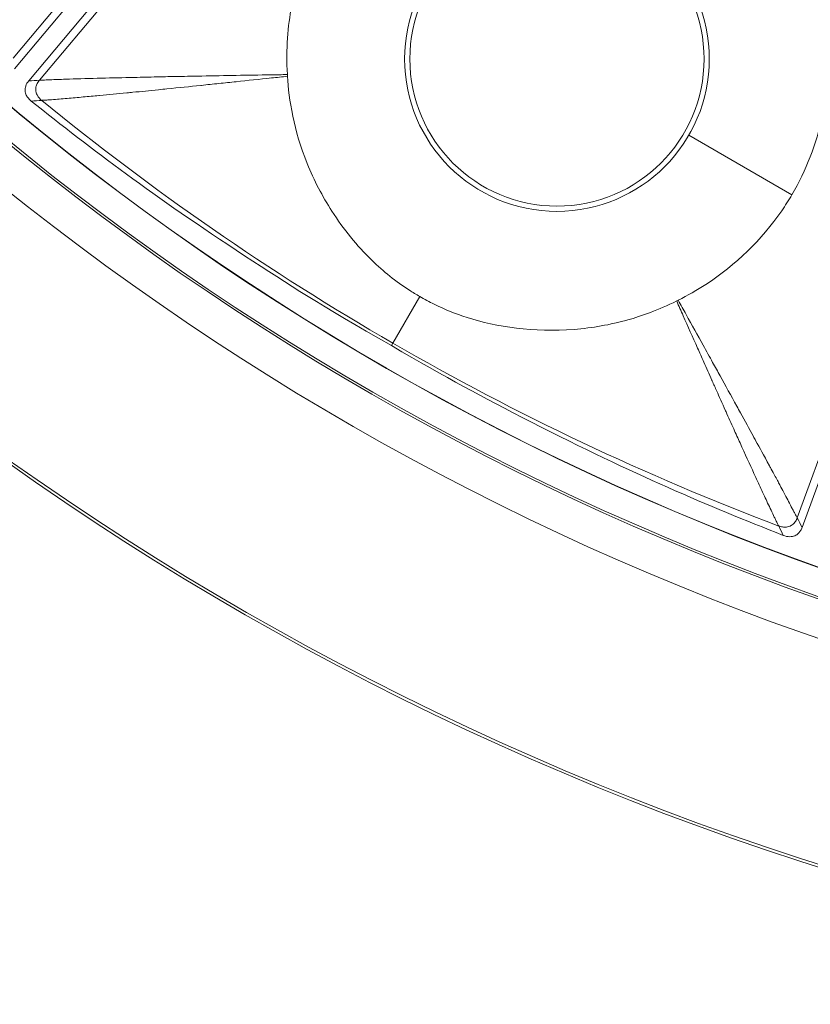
# Model space of a CAD drawing. Header units: inches. Extents: x -2.8 to 15.2, y -6.6 to 17.6.
# Tile 3 of 83: x 9.6 to 10.6, y -6.6 to -5.5. Entities that reach past the tile are written whole.
import ezdxf

# ---------------------------------------------------------------- set-up
doc = ezdxf.new("R2010")
doc.units = ezdxf.units.IN
doc.header["$MEASUREMENT"] = 0
doc.layers.add('Visible (ANSI)', color=7, linetype='Continuous', lineweight=18)
doc.layers.add('Visible Narrow (ANSI)', color=7, linetype='Continuous', lineweight=18)

msp = doc.modelspace()

# ---------------------------------------------------------------- linework, layer by layer
at = {"layer": 'Visible (ANSI)'}
for p, q in [((10.1357, -4.922), (9.6386, -5.5145)), ((10.1529, -4.9364), (9.6558, -5.5289)), ((10.8531, -5.3407), (10.5886, -6.0675))]:
    msp.add_line(p, q, dxfattribs=at)
for centre, radius in [((11.6816, -3.0972), 3.5453), ((11.6816, -3.0972), 3.542), ((11.6816, -3.0972), 3.2835), ((11.6816, -3.0972), 3.2386), ((11.6816, -3.0972), 3.2359), ((11.6816, -3.0972), 3.2028), ((11.6816, -3.0972), 3.2025), ((10.2929, -5.5026), 0.1774)]:
    msp.add_circle(centre, radius, dxfattribs=at)
for centre, radius, start, end in [((11.6786, -3.1009), 3.1321, 230.7698717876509, 230.7698833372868), ((11.685, -3.0886), 3.1214, 248.7013632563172, 248.7013731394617), ((11.6768, -3.11), 3.1232, 249.2276132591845, 249.2276332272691)]:
    msp.add_arc(centre, radius, start, end, dxfattribs=at)
for points, knots in [([(10.2207, -5.1849), (10.1971, -5.1901), (10.1765, -5.1973), (10.12, -5.222), (10.0843, -5.2466), (10.027, -5.307), (10.0053, -5.3412), (9.9827, -5.3982), (9.9768, -5.4186), (9.9685, -5.4624), (9.9658, -5.4903), (9.9678, -5.5214)], [0.4775181, 0.4775181, 0.4775181, 0.4775181, 0.571479, 0.571479, 0.7834136, 0.7834136, 0.9829722, 0.9829722, 1.0877717, 1.0877717, 1.2039733, 1.2039733, 1.2039733, 1.2039733]), ([(10.5763, -5.6662), (10.5935, -5.6369), (10.6059, -5.605), (10.6211, -5.5321), (10.6217, -5.4914), (10.6125, -5.4365), (10.6088, -5.4212), (10.6041, -5.4062)], [1.806006, 1.806006, 1.806006, 1.806006, 2.33096, 2.33096, 2.944596, 2.944596, 3.181959, 3.181959, 3.181959, 3.181959]), ([(9.6589, -5.5533), (9.6576, -5.5523), (9.6565, -5.5512), (9.6545, -5.5488), (9.6536, -5.5476), (9.6521, -5.5445), (9.6516, -5.5428), (9.6513, -5.539), (9.6516, -5.5371), (9.6529, -5.5329), (9.6542, -5.5308), (9.6558, -5.5289)], [-0.07138167, -0.07138167, -0.07138167, -0.07138167, -0.05926609, -0.05926609, -0.04766803, -0.04766803, -0.03348595, -0.03348595, -0.01869619, -0.01869619, 0, 0, 0, 0]), ([(9.9678, -5.5214), (9.9678, -5.5215), (9.9678, -5.5216), (9.9679, -5.5223), (9.9679, -5.5229), (9.9679, -5.5234)], [0.205193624, 0.205193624, 0.205193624, 0.205193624, 0.206318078, 0.206318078, 0.210949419, 0.210949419, 0.210949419, 0.210949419]), ([(9.9679, -5.5234), (9.9696, -5.5515), (9.9754, -5.5883), (9.9999, -5.6488), (10.0099, -5.6681), (10.0354, -5.7077), (10.0516, -5.7277), (10.0837, -5.7589), (10.0986, -5.7708), (10.119, -5.784), (10.1231, -5.7865), (10.1275, -5.789)], [0.721035, 0.721035, 0.721035, 0.721035, 1.0196794, 1.0196794, 1.168255, 1.168255, 1.3434909, 1.3434909, 1.4781824, 1.4781824, 1.5102401, 1.5102401, 1.5102401, 1.5102401]), ([(10.0933, -5.8482), (10.0061, -5.7985), (9.9714, -5.776), (9.8054, -5.6672), (9.7327, -5.6123), (9.6589, -5.5533)], [-1.450812, -1.450812, -1.450812, -1.450812, -1.060857, -1.060857, -0.278257, -0.278257, -0.278257, -0.278257]), ([(10.4391, -5.7935), (10.4507, -5.7877), (10.4619, -5.7813), (10.5085, -5.751), (10.5397, -5.7207), (10.5683, -5.6792), (10.5724, -5.6728), (10.5763, -5.6662)], [0.8370645, 0.8370645, 0.8370645, 0.8370645, 1.0320565, 1.0320565, 1.6885693, 1.6885693, 1.8060057, 1.8060057, 1.8060057, 1.8060057]), ([(10.1275, -5.789), (10.1331, -5.7923), (10.1391, -5.7954), (10.1576, -5.8046), (10.1708, -5.8099), (10.2201, -5.8256), (10.2648, -5.8325), (10.3355, -5.8269), (10.3571, -5.8231), (10.3949, -5.8125), (10.4153, -5.8054), (10.4373, -5.7944)], [0.3336366, 0.3336366, 0.3336366, 0.3336366, 0.3690621, 0.3690621, 0.4517727, 0.4517727, 0.6653029, 0.6653029, 0.7609003, 0.7609003, 0.836152, 0.836152, 0.836152, 0.836152]), ([(10.5659, -6.077), (10.4746, -6.0412), (10.3863, -6.0038), (10.2002, -5.9089), (10.1623, -5.8885), (10.0933, -5.8482)], [-6.768674, -6.768674, -6.768674, -6.768674, -4.297087, -4.297087, -3.056468, -3.056468, -3.056468, -3.056468]), ([(10.5886, -6.0675), (10.5881, -6.0688), (10.5875, -6.0701), (10.5861, -6.0724), (10.5852, -6.0735), (10.583, -6.0757), (10.5815, -6.0768), (10.5779, -6.0783), (10.5759, -6.0786), (10.5712, -6.0786), (10.5685, -6.078), (10.5659, -6.077)], [-0.07142785, -0.07142785, -0.07142785, -0.07142785, -0.06067902, -0.06067902, -0.05034028, -0.05034028, -0.0362105, -0.0362105, -0.02075926, -0.02075926, 0, 0, 0, 0])]:
    msp.add_open_spline(points, degree=3, knots=knots, dxfattribs=at)
msp.add_open_spline([(10.4373, -5.7944), (10.4379, -5.7941), (10.4385, -5.7938), (10.4391, -5.7935)], degree=3, dxfattribs=at)
at = {"layer": 'Visible Narrow (ANSI)'}
for p, q in [((10.124, -4.9213), (9.637, -5.5017)), ((10.1557, -4.9479), (9.6687, -5.5283)), ((10.8418, -5.344), (10.5827, -6.056)), ((10.5763, -5.6662), (10.452, -5.5945)), ((10.1275, -5.789), (10.095, -5.8453)), ((10.0933, -5.8482), (10.095, -5.8453))]:
    msp.add_line(p, q, dxfattribs=at)
msp.add_circle((10.2929, -5.5026), 0.1837, dxfattribs=at)
for centre, major_axis, ratio, start_param, end_param in [((10.7768, -4.3984), (-1.8464, 1.2839), 0.706229, 1.460011, 1.689468), ((11.8726, -2.6938), (1.5486, 3.2715), 0.936227, 3.065309, 3.217403)]:
    msp.add_ellipse(centre, major_axis=major_axis, ratio=ratio, start_param=start_param, end_param=end_param, dxfattribs=at)
for points in [[(9.6558, -5.5289), (9.6601, -5.5287), (9.6644, -5.5285), (9.6687, -5.5283)], [(9.6715, -5.5525), (9.6673, -5.5528), (9.6631, -5.553), (9.6589, -5.5533)], [(10.5604, -6.0657), (10.5622, -6.0695), (10.5641, -6.0732), (10.5659, -6.077)], [(10.5886, -6.0675), (10.5866, -6.0636), (10.5847, -6.0598), (10.5827, -6.056)]]:
    msp.add_open_spline(points, degree=3, dxfattribs=at)
for points, knots in [([(9.6687, -5.5283), (9.6686, -5.5284), (9.6684, -5.5285), (9.6683, -5.5287), (9.6672, -5.5301), (9.6663, -5.5316), (9.6656, -5.5331), (9.665, -5.5345), (9.6645, -5.5359), (9.6644, -5.5374), (9.6642, -5.5385), (9.6642, -5.5396), (9.6643, -5.5408), (9.6644, -5.5414), (9.6645, -5.5421), (9.6647, -5.5427), (9.6651, -5.5441), (9.6656, -5.5455), (9.6664, -5.5468), (9.6665, -5.5469), (9.6666, -5.5471), (9.6667, -5.5472), (9.6675, -5.5485), (9.6685, -5.5497), (9.6697, -5.5509), (9.6703, -5.5515), (9.6708, -5.552), (9.6715, -5.5525)], [0, 0, 0, 0, 0.0152637, 0.0152637, 0.0152637, 0.1944549, 0.1944549, 0.1944549, 0.3647437, 0.3647437, 0.3647437, 0.5, 0.5, 0.5, 0.5798857, 0.5798857, 0.5798857, 0.7495957, 0.7495957, 0.7495957, 0.7670679, 0.7670679, 0.7670679, 0.9283902, 0.9283902, 0.9283902, 0.9999997, 0.9999997, 0.9999997, 0.9999997]), ([(9.6687, -5.5283), (9.6738, -5.528), (9.6798, -5.5278), (9.6863, -5.5275), (9.6921, -5.5273), (9.6984, -5.527), (9.705, -5.5268), (9.7167, -5.5264), (9.7296, -5.5261), (9.7438, -5.5257), (9.7561, -5.5254), (9.7694, -5.5251), (9.7835, -5.5248), (9.7922, -5.5246), (9.8012, -5.5244), (9.8105, -5.5242), (9.8153, -5.5241), (9.8197, -5.524), (9.8238, -5.5239), (9.8334, -5.5237), (9.8415, -5.5236), (9.8506, -5.5234), (9.8553, -5.5233), (9.86, -5.5232), (9.8647, -5.5231), (9.8787, -5.5229), (9.8924, -5.5226), (9.906, -5.5224), (9.9202, -5.5221), (9.9341, -5.5219), (9.9478, -5.5217), (9.9545, -5.5216), (9.9612, -5.5215), (9.9678, -5.5214)], [0, 0, 0, 0, 0.089255, 0.089255, 0.089255, 0.16843, 0.16843, 0.16843, 0.306634, 0.306634, 0.306634, 0.426691, 0.426691, 0.426691, 0.5, 0.5, 0.5, 0.537815, 0.537815, 0.537815, 0.625, 0.625, 0.625, 0.670667, 0.670667, 0.670667, 0.807375, 0.807375, 0.807375, 0.950764, 0.950764, 0.950764, 1.021053, 1.021053, 1.021053, 1.021053]), ([(9.6715, -5.5525), (9.6718, -5.5525), (9.6721, -5.5524), (9.6724, -5.5524), (9.6732, -5.5524), (9.6739, -5.5524), (9.6746, -5.5523), (9.676, -5.5522), (9.6775, -5.5521), (9.679, -5.552), (9.6805, -5.5519), (9.682, -5.5518), (9.6835, -5.5517), (9.6865, -5.5515), (9.6896, -5.5512), (9.6927, -5.5509), (9.6958, -5.5507), (9.6989, -5.5504), (9.7021, -5.5501), (9.7084, -5.5496), (9.7149, -5.549), (9.7214, -5.5484), (9.7278, -5.5479), (9.7342, -5.5473), (9.7406, -5.5467), (9.7408, -5.5467), (9.741, -5.5466), (9.7412, -5.5466), (9.7531, -5.5455), (9.7626, -5.5446), (9.7742, -5.5434), (9.7766, -5.5432), (9.779, -5.543), (9.7815, -5.5427), (9.7912, -5.5418), (9.8015, -5.5407), (9.8125, -5.5396), (9.8159, -5.5393), (9.8193, -5.539), (9.8226, -5.5386), (9.8372, -5.5371), (9.8502, -5.5358), (9.8633, -5.5345), (9.8636, -5.5344), (9.8639, -5.5344), (9.8642, -5.5344), (9.8711, -5.5336), (9.878, -5.5329), (9.8853, -5.5322), (9.8922, -5.5314), (9.8992, -5.5307), (9.9062, -5.53), (9.92, -5.5285), (9.9341, -5.527), (9.9486, -5.5255), (9.955, -5.5248), (9.9614, -5.5241), (9.9679, -5.5234)], [0, 0, 0, 0, 0.003972, 0.003972, 0.003972, 0.012526, 0.012526, 0.012526, 0.029634, 0.029634, 0.029634, 0.046743, 0.046743, 0.046743, 0.080961, 0.080961, 0.080961, 0.11518, 0.11518, 0.11518, 0.183624, 0.183624, 0.183624, 0.25, 0.25, 0.25, 0.252081, 0.252081, 0.252081, 0.375, 0.375, 0.375, 0.400483, 0.400483, 0.400483, 0.5, 0.5, 0.5, 0.531519, 0.531519, 0.531519, 0.672357, 0.672357, 0.672357, 0.675791, 0.675791, 0.675791, 0.75, 0.75, 0.75, 0.820628, 0.820628, 0.820628, 0.957962, 0.957962, 0.957962, 1.018457, 1.018457, 1.018457, 1.018457]), ([(10.5827, -6.056), (10.5824, -6.0555), (10.5821, -6.0549), (10.5818, -6.0543), (10.5815, -6.0537), (10.5812, -6.053), (10.5808, -6.0524), (10.5802, -6.0511), (10.5795, -6.0498), (10.5788, -6.0485), (10.5781, -6.0471), (10.5774, -6.0458), (10.5766, -6.0445), (10.5752, -6.0418), (10.5738, -6.039), (10.5723, -6.0363), (10.5708, -6.0335), (10.5693, -6.0307), (10.5679, -6.0278), (10.5675, -6.0272), (10.5672, -6.0266), (10.5669, -6.026), (10.5641, -6.0208), (10.564, -6.0205), (10.5616, -6.0161), (10.5608, -6.0145), (10.5598, -6.0127), (10.5587, -6.0107), (10.5567, -6.007), (10.5543, -6.0025), (10.5514, -5.9972), (10.5506, -5.9958), (10.5499, -5.9945), (10.5492, -5.9932), (10.5418, -5.9795), (10.5379, -5.9724), (10.5325, -5.9626), (10.5316, -5.9609), (10.5307, -5.9592), (10.5298, -5.9576), (10.5248, -5.9484), (10.5196, -5.9389), (10.5142, -5.9291), (10.5127, -5.9264), (10.5113, -5.9239), (10.5099, -5.9214), (10.5026, -5.908), (10.4963, -5.8967), (10.4897, -5.8847), (10.4868, -5.8795), (10.4839, -5.8741), (10.4807, -5.8684), (10.477, -5.8617), (10.4732, -5.8548), (10.4693, -5.8477), (10.4627, -5.8359), (10.4558, -5.8235), (10.4486, -5.8105), (10.4455, -5.8049), (10.4423, -5.7992), (10.4391, -5.7935)], [0, 0, 0, 0, 0.007567, 0.007567, 0.007567, 0.016045, 0.016045, 0.016045, 0.033001, 0.033001, 0.033001, 0.049956, 0.049956, 0.049956, 0.083864, 0.083864, 0.083864, 0.11777, 0.11777, 0.11777, 0.125, 0.125, 0.125, 0.1875, 0.1875, 0.1875, 0.20964, 0.20964, 0.20964, 0.25, 0.25, 0.25, 0.26079, 0.26079, 0.26079, 0.375, 0.375, 0.375, 0.394266, 0.394266, 0.394266, 0.5, 0.5, 0.5, 0.528693, 0.528693, 0.528693, 0.682649, 0.682649, 0.682649, 0.75, 0.75, 0.75, 0.828673, 0.828673, 0.828673, 0.960573, 0.960573, 0.960573, 1.017201, 1.017201, 1.017201, 1.017201]), ([(10.5604, -6.0657), (10.5602, -6.0654), (10.5601, -6.0651), (10.5599, -6.0648), (10.5596, -6.0642), (10.5593, -6.0635), (10.5589, -6.0629), (10.5583, -6.0616), (10.5576, -6.0603), (10.557, -6.0589), (10.5563, -6.0576), (10.5557, -6.0563), (10.555, -6.0549), (10.5538, -6.0523), (10.5525, -6.0495), (10.5511, -6.0465), (10.5498, -6.0438), (10.5485, -6.041), (10.547, -6.038), (10.5445, -6.0326), (10.5418, -6.0267), (10.5388, -6.0204), (10.5362, -6.0148), (10.5335, -6.0087), (10.5305, -6.0024), (10.5254, -5.9912), (10.5198, -5.9789), (10.5137, -5.9655), (10.5112, -5.9601), (10.5087, -5.9544), (10.5061, -5.9486), (10.5031, -5.942), (10.5, -5.935), (10.4968, -5.9279), (10.4965, -5.9273), (10.4962, -5.9266), (10.4959, -5.926), (10.4924, -5.9182), (10.4883, -5.909), (10.4857, -5.9031), (10.4838, -5.8989), (10.4819, -5.8948), (10.4801, -5.8906), (10.4799, -5.8903), (10.4798, -5.89), (10.4797, -5.8897), (10.4764, -5.8824), (10.4732, -5.8752), (10.47, -5.8681), (10.4675, -5.8624), (10.465, -5.8567), (10.4625, -5.8511), (10.4566, -5.838), (10.4509, -5.825), (10.4452, -5.8122), (10.4425, -5.8062), (10.4399, -5.8003), (10.4373, -5.7944)], [0, 0, 0, 0, 0.00733, 0.00733, 0.00733, 0.022644, 0.022644, 0.022644, 0.05159, 0.05159, 0.05159, 0.078656, 0.078656, 0.078656, 0.128368, 0.128368, 0.128368, 0.173531, 0.173531, 0.173531, 0.254111, 0.254111, 0.254111, 0.32542, 0.32542, 0.32542, 0.449699, 0.449699, 0.449699, 0.5, 0.5, 0.5, 0.557536, 0.557536, 0.557536, 0.5625, 0.5625, 0.5625, 0.625, 0.625, 0.625, 0.669285, 0.669285, 0.669285, 0.672595, 0.672595, 0.672595, 0.75, 0.75, 0.75, 0.811275, 0.811275, 0.811275, 0.954154, 0.954154, 0.954154, 1.020354, 1.020354, 1.020354, 1.020354]), ([(10.5827, -6.056), (10.5826, -6.0562), (10.5826, -6.0563), (10.5825, -6.0565), (10.5818, -6.0582), (10.581, -6.0598), (10.5799, -6.0612), (10.5787, -6.0628), (10.5772, -6.0641), (10.5755, -6.0651), (10.575, -6.0654), (10.5745, -6.0656), (10.574, -6.0658), (10.5722, -6.0667), (10.5702, -6.0671), (10.568, -6.0671), (10.5678, -6.0671), (10.5675, -6.0671), (10.5672, -6.0671), (10.5657, -6.0671), (10.5642, -6.0668), (10.5626, -6.0664), (10.5618, -6.0662), (10.5611, -6.066), (10.5604, -6.0657)], [0, 0, 0, 0, 0.0160258, 0.0160258, 0.0160258, 0.2072622, 0.2072622, 0.2072622, 0.4332685, 0.4332685, 0.4332685, 0.5, 0.5, 0.5, 0.7343491, 0.7343491, 0.7343491, 0.7628471, 0.7628471, 0.7628471, 0.9250129, 0.9250129, 0.9250129, 0.9999968, 0.9999968, 0.9999968, 0.9999968])]:
    msp.add_open_spline(points, degree=3, knots=knots, dxfattribs=at)

doc.saveas('drawing.dxf')
